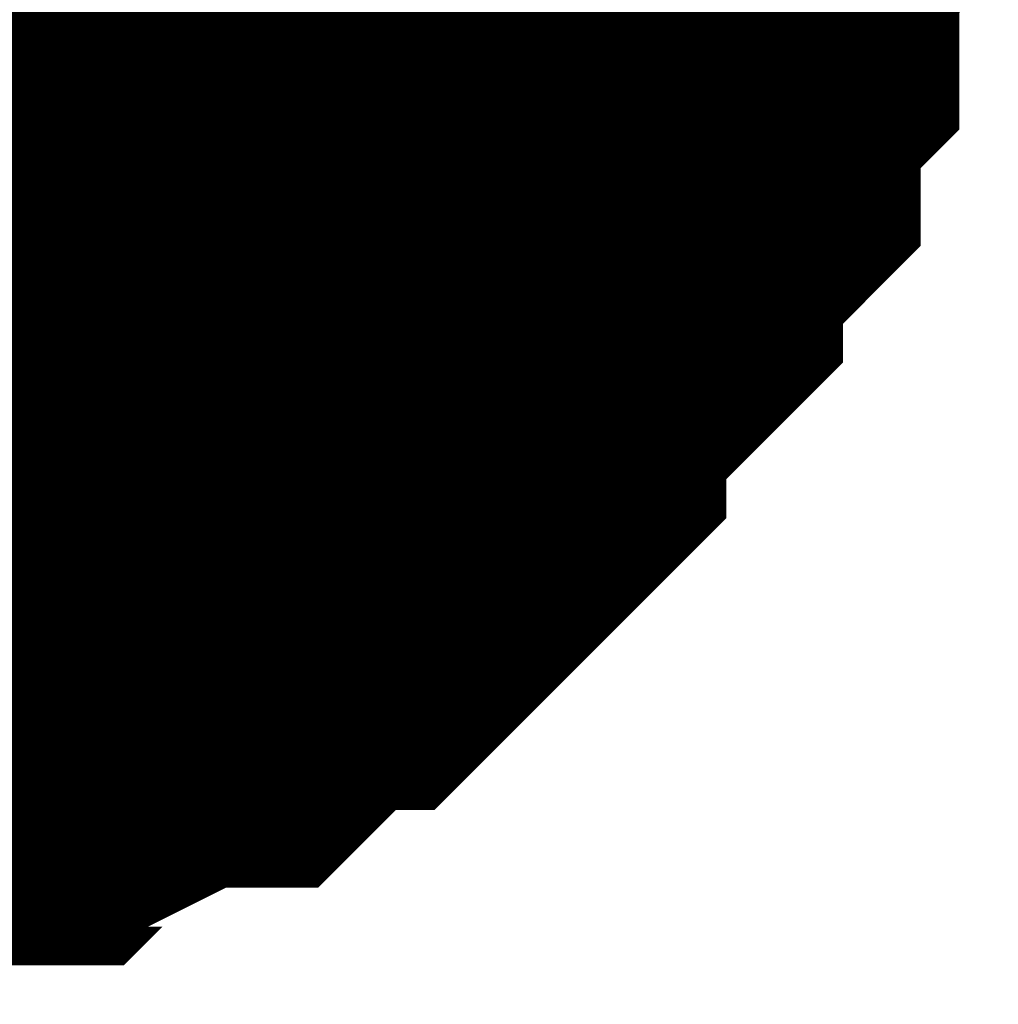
# Model space of a CAD drawing. Header units: inches. Extents: x 0 to 292, y 0 to 193.
# Tile 133 of 189: x 153.834 to 154.325, y 143.5 to 143.993. Entities that reach past the tile are written whole.
import ezdxf

# ---------------------------------------------------------------- set-up
doc = ezdxf.new("R2010")
doc.units = ezdxf.units.IN
doc.layers.add('Sheet', color=255, linetype='Continuous')

msp = doc.modelspace()

# ---------------------------------------------------------------- linework, layer by layer
at = {"layer": 'Sheet'}
msp.add_lwpolyline([(153.416, 144.17333, 0.508, 0.508, 1), (153.924, 144.17333, 0.508, 0.508, 1)], format="xyseb", close=True, dxfattribs=at)
for points in [[(154.17471, 144.15628, 0.29972, 0.29972, 0), (154.17471, 144.13679, 0.29972, 0.29972, 0), (154.17471, 144.09781, 0.29972, 0.29972, 0), (154.17471, 144.07832, 0.29972, 0.29972, 0), (154.15523, 144.05883, 0.29972, 0.29972, 0), (154.15523, 144.03934, 0.29972, 0.29972, 0), (154.15523, 144.00036, 0.29972, 0.29972, 0), (154.13575, 143.98086, 0.29972, 0.29972, 0), (154.13575, 143.96137, 0.29972, 0.29972, 0), (154.13575, 143.94188, 0.29972, 0.29972, 0), (154.11626, 143.92239, 0.29972, 0.29972, 0), (154.09678, 143.9029, 0.29972, 0.29972, 0), (154.09678, 143.88341, 0.29972, 0.29972, 0), (154.07729, 143.86392, 0.29972, 0.29972, 0), (154.05781, 143.84443, 0.29972, 0.29972, 0), (154.03833, 143.82494, 0.29972, 0.29972, 0), (154.03833, 143.80544, 0.29972, 0.29972, 0), (154.01884, 143.78595, 0.29972, 0.29972, 0), (153.99936, 143.76646, 0.29972, 0.29972, 0), (153.97988, 143.74697, 0.29972, 0.29972, 0), (153.96039, 143.74697, 0.29972, 0.29972, 0), (153.94091, 143.72748, 0.29972, 0.29972, 0), (153.92142, 143.70799, 0.29972, 0.29972, 0), (153.90194, 143.70799, 0.29972, 0.29972, 0), (153.86297, 143.6885, 0.29972, 0.29972, 0), (153.84349, 143.6885, 0.29972, 0.29972, 0), (153.82401, 143.66901, 0.29972, 0.29972, 0), (153.80452, 143.66901, 0.29972, 0.29972, 0), (153.76555, 143.66901, 0.29972, 0.29972, 0), (153.74607, 143.64952, 0.29972, 0.29972, 0), (153.72659, 143.64952, 0.29972, 0.29972, 0), (153.68762, 143.64952, 0.29972, 0.29972, 0), (153.66814, 143.64952, 0.29972, 0.29972, 0)], [(154.17471, 144.15628, 0.29972, 0.29972, 0), (154.17471, 144.13679, 0.29972, 0.29972, 0), (154.17471, 144.09781, 0.29972, 0.29972, 0), (154.17471, 144.07832, 0.29972, 0.29972, 0), (154.15523, 144.05883, 0.29972, 0.29972, 0), (154.15523, 144.03934, 0.29972, 0.29972, 0), (154.15523, 144.00036, 0.29972, 0.29972, 0), (154.13575, 143.98086, 0.29972, 0.29972, 0), (154.13575, 143.96137, 0.29972, 0.29972, 0), (154.13575, 143.94188, 0.29972, 0.29972, 0), (154.11626, 143.92239, 0.29972, 0.29972, 0), (154.09678, 143.9029, 0.29972, 0.29972, 0), (154.09678, 143.88341, 0.29972, 0.29972, 0), (154.07729, 143.86392, 0.29972, 0.29972, 0), (154.05781, 143.84443, 0.29972, 0.29972, 0), (154.03833, 143.82494, 0.29972, 0.29972, 0), (154.03833, 143.80544, 0.29972, 0.29972, 0), (154.01884, 143.78595, 0.29972, 0.29972, 0), (153.99936, 143.76646, 0.29972, 0.29972, 0), (153.97988, 143.74697, 0.29972, 0.29972, 0), (153.96039, 143.74697, 0.29972, 0.29972, 0), (153.94091, 143.72748, 0.29972, 0.29972, 0), (153.92142, 143.70799, 0.29972, 0.29972, 0), (153.90194, 143.70799, 0.29972, 0.29972, 0), (153.86297, 143.6885, 0.29972, 0.29972, 0), (153.84349, 143.6885, 0.29972, 0.29972, 0), (153.82401, 143.66901, 0.29972, 0.29972, 0), (153.80452, 143.66901, 0.29972, 0.29972, 0), (153.76555, 143.66901, 0.29972, 0.29972, 0), (153.74607, 143.64952, 0.29972, 0.29972, 0), (153.72659, 143.64952, 0.29972, 0.29972, 0), (153.68762, 143.64952, 0.29972, 0.29972, 0), (153.66814, 143.64952, 0.29972, 0.29972, 0)], [(154.17471, 144.15628, 0.29972, 0.29972, 0), (154.17471, 144.13679, 0.29972, 0.29972, 0), (154.17471, 144.09781, 0.29972, 0.29972, 0), (154.17471, 144.07832, 0.29972, 0.29972, 0), (154.15523, 144.05883, 0.29972, 0.29972, 0), (154.15523, 144.03934, 0.29972, 0.29972, 0), (154.15523, 144.00036, 0.29972, 0.29972, 0), (154.13575, 143.98086, 0.29972, 0.29972, 0), (154.13575, 143.96137, 0.29972, 0.29972, 0), (154.13575, 143.94188, 0.29972, 0.29972, 0), (154.11626, 143.92239, 0.29972, 0.29972, 0), (154.09678, 143.9029, 0.29972, 0.29972, 0), (154.09678, 143.88341, 0.29972, 0.29972, 0), (154.07729, 143.86392, 0.29972, 0.29972, 0), (154.05781, 143.84443, 0.29972, 0.29972, 0), (154.03833, 143.82494, 0.29972, 0.29972, 0), (154.03833, 143.80544, 0.29972, 0.29972, 0), (154.01884, 143.78595, 0.29972, 0.29972, 0), (153.99936, 143.76646, 0.29972, 0.29972, 0), (153.97988, 143.74697, 0.29972, 0.29972, 0), (153.96039, 143.74697, 0.29972, 0.29972, 0), (153.94091, 143.72748, 0.29972, 0.29972, 0), (153.92142, 143.70799, 0.29972, 0.29972, 0), (153.90194, 143.70799, 0.29972, 0.29972, 0), (153.86297, 143.6885, 0.29972, 0.29972, 0), (153.84349, 143.6885, 0.29972, 0.29972, 0), (153.82401, 143.66901, 0.29972, 0.29972, 0), (153.80452, 143.66901, 0.29972, 0.29972, 0), (153.76555, 143.66901, 0.29972, 0.29972, 0), (153.74607, 143.64952, 0.29972, 0.29972, 0), (153.72659, 143.64952, 0.29972, 0.29972, 0), (153.68762, 143.64952, 0.29972, 0.29972, 0), (153.66814, 143.64952, 0.29972, 0.29972, 0)], [(154.17471, 144.15628, 0.29972, 0.29972, 0), (154.17471, 144.13679, 0.29972, 0.29972, 0), (154.17471, 144.09781, 0.29972, 0.29972, 0), (154.17471, 144.07832, 0.29972, 0.29972, 0), (154.15523, 144.05883, 0.29972, 0.29972, 0), (154.15523, 144.03934, 0.29972, 0.29972, 0), (154.15523, 144.00036, 0.29972, 0.29972, 0), (154.13575, 143.98086, 0.29972, 0.29972, 0), (154.13575, 143.96137, 0.29972, 0.29972, 0), (154.13575, 143.94188, 0.29972, 0.29972, 0), (154.11626, 143.92239, 0.29972, 0.29972, 0), (154.09678, 143.9029, 0.29972, 0.29972, 0), (154.09678, 143.88341, 0.29972, 0.29972, 0), (154.07729, 143.86392, 0.29972, 0.29972, 0), (154.05781, 143.84443, 0.29972, 0.29972, 0), (154.03833, 143.82494, 0.29972, 0.29972, 0), (154.03833, 143.80544, 0.29972, 0.29972, 0), (154.01884, 143.78595, 0.29972, 0.29972, 0), (153.99936, 143.76646, 0.29972, 0.29972, 0), (153.97988, 143.74697, 0.29972, 0.29972, 0), (153.96039, 143.74697, 0.29972, 0.29972, 0), (153.94091, 143.72748, 0.29972, 0.29972, 0), (153.92142, 143.70799, 0.29972, 0.29972, 0), (153.90194, 143.70799, 0.29972, 0.29972, 0), (153.86297, 143.6885, 0.29972, 0.29972, 0), (153.84349, 143.6885, 0.29972, 0.29972, 0), (153.82401, 143.66901, 0.29972, 0.29972, 0), (153.80452, 143.66901, 0.29972, 0.29972, 0), (153.76555, 143.66901, 0.29972, 0.29972, 0), (153.74607, 143.64952, 0.29972, 0.29972, 0), (153.72659, 143.64952, 0.29972, 0.29972, 0), (153.68762, 143.64952, 0.29972, 0.29972, 0), (153.66814, 143.64952, 0.29972, 0.29972, 0)], [(154.17471, 144.15628, 0.29972, 0.29972, 0), (154.17471, 144.13679, 0.29972, 0.29972, 0), (154.17471, 144.09781, 0.29972, 0.29972, 0), (154.17471, 144.07832, 0.29972, 0.29972, 0), (154.15523, 144.05883, 0.29972, 0.29972, 0), (154.15523, 144.03934, 0.29972, 0.29972, 0), (154.15523, 144.00036, 0.29972, 0.29972, 0), (154.13575, 143.98086, 0.29972, 0.29972, 0), (154.13575, 143.96137, 0.29972, 0.29972, 0), (154.13575, 143.94188, 0.29972, 0.29972, 0), (154.11626, 143.92239, 0.29972, 0.29972, 0), (154.09678, 143.9029, 0.29972, 0.29972, 0), (154.09678, 143.88341, 0.29972, 0.29972, 0), (154.07729, 143.86392, 0.29972, 0.29972, 0), (154.05781, 143.84443, 0.29972, 0.29972, 0), (154.03833, 143.82494, 0.29972, 0.29972, 0), (154.03833, 143.80544, 0.29972, 0.29972, 0), (154.01884, 143.78595, 0.29972, 0.29972, 0), (153.99936, 143.76646, 0.29972, 0.29972, 0), (153.97988, 143.74697, 0.29972, 0.29972, 0), (153.96039, 143.74697, 0.29972, 0.29972, 0), (153.94091, 143.72748, 0.29972, 0.29972, 0), (153.92142, 143.70799, 0.29972, 0.29972, 0), (153.90194, 143.70799, 0.29972, 0.29972, 0), (153.86297, 143.6885, 0.29972, 0.29972, 0), (153.84349, 143.6885, 0.29972, 0.29972, 0), (153.82401, 143.66901, 0.29972, 0.29972, 0), (153.80452, 143.66901, 0.29972, 0.29972, 0), (153.76555, 143.66901, 0.29972, 0.29972, 0), (153.74607, 143.64952, 0.29972, 0.29972, 0), (153.72659, 143.64952, 0.29972, 0.29972, 0), (153.68762, 143.64952, 0.29972, 0.29972, 0), (153.66814, 143.64952, 0.29972, 0.29972, 0)], [(154.17471, 144.15628, 0.29972, 0.29972, 0), (154.17471, 144.13679, 0.29972, 0.29972, 0), (154.17471, 144.09781, 0.29972, 0.29972, 0), (154.17471, 144.07832, 0.29972, 0.29972, 0), (154.15523, 144.05883, 0.29972, 0.29972, 0), (154.15523, 144.03934, 0.29972, 0.29972, 0), (154.15523, 144.00036, 0.29972, 0.29972, 0), (154.13575, 143.98086, 0.29972, 0.29972, 0), (154.13575, 143.96137, 0.29972, 0.29972, 0), (154.13575, 143.94188, 0.29972, 0.29972, 0), (154.11626, 143.92239, 0.29972, 0.29972, 0), (154.09678, 143.9029, 0.29972, 0.29972, 0), (154.09678, 143.88341, 0.29972, 0.29972, 0), (154.07729, 143.86392, 0.29972, 0.29972, 0), (154.05781, 143.84443, 0.29972, 0.29972, 0), (154.03833, 143.82494, 0.29972, 0.29972, 0), (154.03833, 143.80544, 0.29972, 0.29972, 0), (154.01884, 143.78595, 0.29972, 0.29972, 0), (153.99936, 143.76646, 0.29972, 0.29972, 0), (153.97988, 143.74697, 0.29972, 0.29972, 0), (153.96039, 143.74697, 0.29972, 0.29972, 0), (153.94091, 143.72748, 0.29972, 0.29972, 0), (153.92142, 143.70799, 0.29972, 0.29972, 0), (153.90194, 143.70799, 0.29972, 0.29972, 0), (153.86297, 143.6885, 0.29972, 0.29972, 0), (153.84349, 143.6885, 0.29972, 0.29972, 0), (153.82401, 143.66901, 0.29972, 0.29972, 0), (153.80452, 143.66901, 0.29972, 0.29972, 0), (153.76555, 143.66901, 0.29972, 0.29972, 0), (153.74607, 143.64952, 0.29972, 0.29972, 0), (153.72659, 143.64952, 0.29972, 0.29972, 0), (153.68762, 143.64952, 0.29972, 0.29972, 0), (153.66814, 143.64952, 0.29972, 0.29972, 0)], [(154.17471, 144.15628, 0.29972, 0.29972, 0), (154.17471, 144.13679, 0.29972, 0.29972, 0), (154.17471, 144.09781, 0.29972, 0.29972, 0), (154.17471, 144.07832, 0.29972, 0.29972, 0), (154.15523, 144.05883, 0.29972, 0.29972, 0), (154.15523, 144.03934, 0.29972, 0.29972, 0), (154.15523, 144.00036, 0.29972, 0.29972, 0), (154.13575, 143.98086, 0.29972, 0.29972, 0), (154.13575, 143.96137, 0.29972, 0.29972, 0), (154.13575, 143.94188, 0.29972, 0.29972, 0), (154.11626, 143.92239, 0.29972, 0.29972, 0), (154.09678, 143.9029, 0.29972, 0.29972, 0), (154.09678, 143.88341, 0.29972, 0.29972, 0), (154.07729, 143.86392, 0.29972, 0.29972, 0), (154.05781, 143.84443, 0.29972, 0.29972, 0), (154.03833, 143.82494, 0.29972, 0.29972, 0), (154.03833, 143.80544, 0.29972, 0.29972, 0), (154.01884, 143.78595, 0.29972, 0.29972, 0), (153.99936, 143.76646, 0.29972, 0.29972, 0), (153.97988, 143.74697, 0.29972, 0.29972, 0), (153.96039, 143.74697, 0.29972, 0.29972, 0), (153.94091, 143.72748, 0.29972, 0.29972, 0), (153.92142, 143.70799, 0.29972, 0.29972, 0), (153.90194, 143.70799, 0.29972, 0.29972, 0), (153.86297, 143.6885, 0.29972, 0.29972, 0), (153.84349, 143.6885, 0.29972, 0.29972, 0), (153.82401, 143.66901, 0.29972, 0.29972, 0), (153.80452, 143.66901, 0.29972, 0.29972, 0), (153.76555, 143.66901, 0.29972, 0.29972, 0), (153.74607, 143.64952, 0.29972, 0.29972, 0), (153.72659, 143.64952, 0.29972, 0.29972, 0), (153.68762, 143.64952, 0.29972, 0.29972, 0), (153.66814, 143.64952, 0.29972, 0.29972, 0)], [(154.15523, 144.05883, 0.09906, 0.09906, 0), (154.15523, 144.03934, 0.09906, 0.09906, 0), (154.15523, 144.00036, 0.09906, 0.09906, 0), (154.13575, 143.98086, 0.09906, 0.09906, 0), (154.13575, 143.96137, 0.09906, 0.09906, 0), (154.13575, 143.94188, 0.09906, 0.09906, 0), (154.11626, 143.92239, 0.09906, 0.09906, 0), (154.09678, 143.9029, 0.09906, 0.09906, 0), (154.09678, 143.88341, 0.09906, 0.09906, 0), (154.07729, 143.86392, 0.09906, 0.09906, 0), (154.05781, 143.84443, 0.09906, 0.09906, 0), (154.03833, 143.82494, 0.09906, 0.09906, 0), (154.03833, 143.80544, 0.09906, 0.09906, 0), (154.01884, 143.78595, 0.09906, 0.09906, 0), (153.99936, 143.76646, 0.09906, 0.09906, 0), (153.97988, 143.74697, 0.09906, 0.09906, 0), (153.96039, 143.74697, 0.09906, 0.09906, 0), (153.94091, 143.72748, 0.09906, 0.09906, 0), (153.92142, 143.70799, 0.09906, 0.09906, 0), (153.90194, 143.70799, 0.09906, 0.09906, 0), (153.86297, 143.6885, 0.09906, 0.09906, 0), (153.84349, 143.6885, 0.09906, 0.09906, 0), (153.82401, 143.66901, 0.09906, 0.09906, 0), (153.80452, 143.66901, 0.09906, 0.09906, 0), (153.76555, 143.66901, 0.09906, 0.09906, 0)], [(154.15523, 144.05883, 0.09906, 0.09906, 0), (154.15523, 144.03934, 0.09906, 0.09906, 0), (154.15523, 144.00036, 0.09906, 0.09906, 0), (154.13575, 143.98086, 0.09906, 0.09906, 0), (154.13575, 143.96137, 0.09906, 0.09906, 0), (154.13575, 143.94188, 0.09906, 0.09906, 0), (154.11626, 143.92239, 0.09906, 0.09906, 0), (154.09678, 143.9029, 0.09906, 0.09906, 0), (154.09678, 143.88341, 0.09906, 0.09906, 0), (154.07729, 143.86392, 0.09906, 0.09906, 0), (154.05781, 143.84443, 0.09906, 0.09906, 0), (154.03833, 143.82494, 0.09906, 0.09906, 0), (154.03833, 143.80544, 0.09906, 0.09906, 0), (154.01884, 143.78595, 0.09906, 0.09906, 0), (153.99936, 143.76646, 0.09906, 0.09906, 0), (153.97988, 143.74697, 0.09906, 0.09906, 0), (153.96039, 143.74697, 0.09906, 0.09906, 0), (153.94091, 143.72748, 0.09906, 0.09906, 0), (153.92142, 143.70799, 0.09906, 0.09906, 0), (153.90194, 143.70799, 0.09906, 0.09906, 0), (153.86297, 143.6885, 0.09906, 0.09906, 0), (153.84349, 143.6885, 0.09906, 0.09906, 0), (153.82401, 143.66901, 0.09906, 0.09906, 0), (153.80452, 143.66901, 0.09906, 0.09906, 0), (153.76555, 143.66901, 0.09906, 0.09906, 0)], [(154.15523, 144.05883, 0.09906, 0.09906, 0), (154.15523, 144.03934, 0.09906, 0.09906, 0), (154.15523, 144.00036, 0.09906, 0.09906, 0), (154.13575, 143.98086, 0.09906, 0.09906, 0), (154.13575, 143.96137, 0.09906, 0.09906, 0), (154.13575, 143.94188, 0.09906, 0.09906, 0), (154.11626, 143.92239, 0.09906, 0.09906, 0), (154.09678, 143.9029, 0.09906, 0.09906, 0), (154.09678, 143.88341, 0.09906, 0.09906, 0), (154.07729, 143.86392, 0.09906, 0.09906, 0), (154.05781, 143.84443, 0.09906, 0.09906, 0), (154.03833, 143.82494, 0.09906, 0.09906, 0), (154.03833, 143.80544, 0.09906, 0.09906, 0), (154.01884, 143.78595, 0.09906, 0.09906, 0), (153.99936, 143.76646, 0.09906, 0.09906, 0), (153.97988, 143.74697, 0.09906, 0.09906, 0), (153.96039, 143.74697, 0.09906, 0.09906, 0), (153.94091, 143.72748, 0.09906, 0.09906, 0), (153.92142, 143.70799, 0.09906, 0.09906, 0), (153.90194, 143.70799, 0.09906, 0.09906, 0), (153.86297, 143.6885, 0.09906, 0.09906, 0), (153.84349, 143.6885, 0.09906, 0.09906, 0), (153.82401, 143.66901, 0.09906, 0.09906, 0), (153.80452, 143.66901, 0.09906, 0.09906, 0), (153.76555, 143.66901, 0.09906, 0.09906, 0)], [(154.15523, 144.05883, 0.09906, 0.09906, 0), (154.15523, 144.03934, 0.09906, 0.09906, 0), (154.15523, 144.00036, 0.09906, 0.09906, 0), (154.13575, 143.98086, 0.09906, 0.09906, 0), (154.13575, 143.96137, 0.09906, 0.09906, 0), (154.13575, 143.94188, 0.09906, 0.09906, 0), (154.11626, 143.92239, 0.09906, 0.09906, 0), (154.09678, 143.9029, 0.09906, 0.09906, 0), (154.09678, 143.88341, 0.09906, 0.09906, 0), (154.07729, 143.86392, 0.09906, 0.09906, 0), (154.05781, 143.84443, 0.09906, 0.09906, 0), (154.03833, 143.82494, 0.09906, 0.09906, 0), (154.03833, 143.80544, 0.09906, 0.09906, 0), (154.01884, 143.78595, 0.09906, 0.09906, 0), (153.99936, 143.76646, 0.09906, 0.09906, 0), (153.97988, 143.74697, 0.09906, 0.09906, 0), (153.96039, 143.74697, 0.09906, 0.09906, 0), (153.94091, 143.72748, 0.09906, 0.09906, 0), (153.92142, 143.70799, 0.09906, 0.09906, 0), (153.90194, 143.70799, 0.09906, 0.09906, 0), (153.86297, 143.6885, 0.09906, 0.09906, 0), (153.84349, 143.6885, 0.09906, 0.09906, 0), (153.82401, 143.66901, 0.09906, 0.09906, 0), (153.80452, 143.66901, 0.09906, 0.09906, 0), (153.76555, 143.66901, 0.09906, 0.09906, 0)], [(154.15523, 144.05883, 0.09906, 0.09906, 0), (154.15523, 144.03934, 0.09906, 0.09906, 0), (154.15523, 144.00036, 0.09906, 0.09906, 0), (154.13575, 143.98086, 0.09906, 0.09906, 0), (154.13575, 143.96137, 0.09906, 0.09906, 0), (154.13575, 143.94188, 0.09906, 0.09906, 0), (154.11626, 143.92239, 0.09906, 0.09906, 0), (154.09678, 143.9029, 0.09906, 0.09906, 0), (154.09678, 143.88341, 0.09906, 0.09906, 0), (154.07729, 143.86392, 0.09906, 0.09906, 0), (154.05781, 143.84443, 0.09906, 0.09906, 0), (154.03833, 143.82494, 0.09906, 0.09906, 0), (154.03833, 143.80544, 0.09906, 0.09906, 0), (154.01884, 143.78595, 0.09906, 0.09906, 0), (153.99936, 143.76646, 0.09906, 0.09906, 0), (153.97988, 143.74697, 0.09906, 0.09906, 0), (153.96039, 143.74697, 0.09906, 0.09906, 0), (153.94091, 143.72748, 0.09906, 0.09906, 0), (153.92142, 143.70799, 0.09906, 0.09906, 0), (153.90194, 143.70799, 0.09906, 0.09906, 0), (153.86297, 143.6885, 0.09906, 0.09906, 0), (153.84349, 143.6885, 0.09906, 0.09906, 0), (153.82401, 143.66901, 0.09906, 0.09906, 0), (153.80452, 143.66901, 0.09906, 0.09906, 0), (153.76555, 143.66901, 0.09906, 0.09906, 0)], [(154.15523, 144.05883, 0.09906, 0.09906, 0), (154.15523, 144.03934, 0.09906, 0.09906, 0), (154.15523, 144.00036, 0.09906, 0.09906, 0), (154.13575, 143.98086, 0.09906, 0.09906, 0), (154.13575, 143.96137, 0.09906, 0.09906, 0), (154.13575, 143.94188, 0.09906, 0.09906, 0), (154.11626, 143.92239, 0.09906, 0.09906, 0), (154.09678, 143.9029, 0.09906, 0.09906, 0), (154.09678, 143.88341, 0.09906, 0.09906, 0), (154.07729, 143.86392, 0.09906, 0.09906, 0), (154.05781, 143.84443, 0.09906, 0.09906, 0), (154.03833, 143.82494, 0.09906, 0.09906, 0), (154.03833, 143.80544, 0.09906, 0.09906, 0), (154.01884, 143.78595, 0.09906, 0.09906, 0), (153.99936, 143.76646, 0.09906, 0.09906, 0), (153.97988, 143.74697, 0.09906, 0.09906, 0), (153.96039, 143.74697, 0.09906, 0.09906, 0), (153.94091, 143.72748, 0.09906, 0.09906, 0), (153.92142, 143.70799, 0.09906, 0.09906, 0), (153.90194, 143.70799, 0.09906, 0.09906, 0), (153.86297, 143.6885, 0.09906, 0.09906, 0), (153.84349, 143.6885, 0.09906, 0.09906, 0), (153.82401, 143.66901, 0.09906, 0.09906, 0), (153.80452, 143.66901, 0.09906, 0.09906, 0), (153.76555, 143.66901, 0.09906, 0.09906, 0)], [(154.15523, 144.05883, 0.09906, 0.09906, 0), (154.15523, 144.03934, 0.09906, 0.09906, 0), (154.15523, 144.00036, 0.09906, 0.09906, 0), (154.13575, 143.98086, 0.09906, 0.09906, 0), (154.13575, 143.96137, 0.09906, 0.09906, 0), (154.13575, 143.94188, 0.09906, 0.09906, 0), (154.11626, 143.92239, 0.09906, 0.09906, 0), (154.09678, 143.9029, 0.09906, 0.09906, 0), (154.09678, 143.88341, 0.09906, 0.09906, 0), (154.07729, 143.86392, 0.09906, 0.09906, 0), (154.05781, 143.84443, 0.09906, 0.09906, 0), (154.03833, 143.82494, 0.09906, 0.09906, 0), (154.03833, 143.80544, 0.09906, 0.09906, 0), (154.01884, 143.78595, 0.09906, 0.09906, 0), (153.99936, 143.76646, 0.09906, 0.09906, 0), (153.97988, 143.74697, 0.09906, 0.09906, 0), (153.96039, 143.74697, 0.09906, 0.09906, 0), (153.94091, 143.72748, 0.09906, 0.09906, 0), (153.92142, 143.70799, 0.09906, 0.09906, 0), (153.90194, 143.70799, 0.09906, 0.09906, 0), (153.86297, 143.6885, 0.09906, 0.09906, 0), (153.84349, 143.6885, 0.09906, 0.09906, 0), (153.82401, 143.66901, 0.09906, 0.09906, 0), (153.80452, 143.66901, 0.09906, 0.09906, 0), (153.76555, 143.66901, 0.09906, 0.09906, 0)]]:
    msp.add_lwpolyline(points, format="xyseb", dxfattribs=at)

doc.saveas('drawing.dxf')
